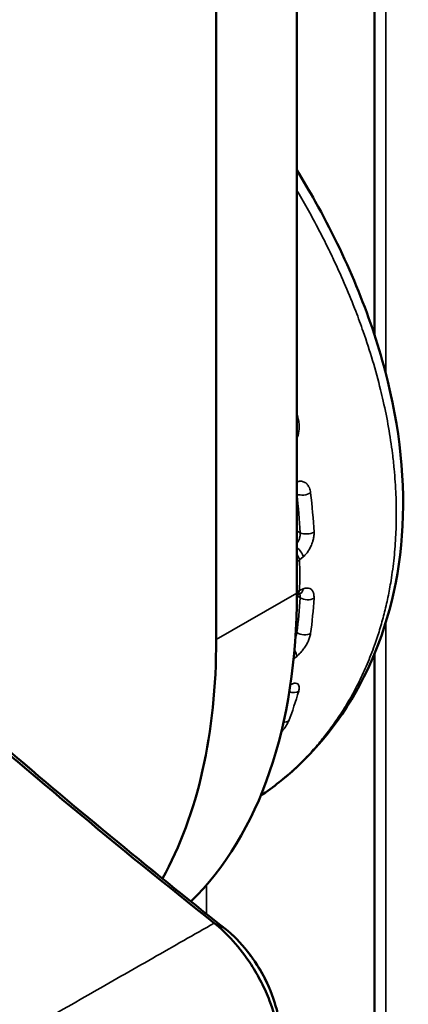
# Model space of a CAD drawing. Header units: millimetres. Extents: x 38 to 2514, y 38 to 1622.
# Tile 93 of 256: x 421 to 431, y 1257 to 1283. Entities that reach past the tile are written whole.
import ezdxf

# ---------------------------------------------------------------- set-up
doc = ezdxf.new("R2010")
doc.units = ezdxf.units.MM
doc.header["$LTSCALE"] = 7.692308
doc.layers.add('Visible (ISO)', color=7, linetype='Continuous', lineweight=50)
doc.layers.add('Visible Narrow (ISO)', color=7, linetype='Continuous', lineweight=35)

msp = doc.modelspace()

# ---------------------------------------------------------------- linework, layer by layer
at = {"layer": 'Visible (ISO)'}
for p, q in [((428.4567, 1410.5452), (428.4567, 1267.6583)), ((426.3354, 1409.3205), (426.3354, 1266.4336)), ((430.5038, 1369.1624), (430.5038, 1274.4531)), ((430.5038, 1273.6018), (430.5038, 1273.6009)), ((428.5376, 1267.6402), (428.4566, 1267.605)), ((430.5038, 1266.2905), (430.5038, 1266.2904)), ((430.5038, 1266.0617), (430.5038, 1245.6603))]:
    msp.add_line(p, q, dxfattribs=at)
for centre, major_axis, start_param, end_param in [((445.6385, 1368.2263), (75.0105, -129.9219), 5.1694685, 5.3143146), ((459.9229, 1272.0674), (57.5, 0), 3.8650146, 6.2831853), ((459.9229, 1270.1895), (57.5, 0), 3.7620924, 6.3114734), ((459.9229, 1270.3119), (57.35, 0), 3.7720632, 6.2602946), ((414.3145, 1275.8233), (10, -17.3205), 0.1467564, 0.7853982), ((412.1932, 1274.5985), (10, -17.3205), 0.3346423, 0.7853982)]:
    msp.add_ellipse(centre, major_axis=major_axis, ratio=0.5773503, start_param=start_param, end_param=end_param, dxfattribs=at)
for points, knots in [([(428.4567, 1278.8016), (428.6253, 1278.5266), (428.7875, 1278.2499), (429.7545, 1276.5192), (430.3913, 1274.9983), (431.1701, 1272.0315), (431.3246, 1270.5464), (431.1228, 1267.8262), (430.7788, 1266.5514), (429.6742, 1264.3572), (428.9068, 1263.4064), (427.8354, 1262.5496), (427.6713, 1262.4284), (427.503, 1262.3139)], [2.3663037, 2.3663037, 2.3663037, 2.3663037, 2.4644005, 2.4644005, 2.9774641, 2.9774641, 3.4862967, 3.4862967, 3.9806039, 3.9806039, 4.468336, 4.468336, 4.5535653, 4.5535653, 4.5535653, 4.5535653]), ([(426.5633, 1258.821), (425.5536, 1259.6203), (424.5466, 1260.4349), (422.5387, 1262.0943), (421.5379, 1262.9389), (419.5432, 1264.6576), (418.5494, 1265.5317), (416.5697, 1267.3083), (415.5837, 1268.2109), (413.6206, 1270.0439), (412.6433, 1270.9743), (411.6709, 1271.9183)], [1.75426943, 1.75426943, 1.75426943, 1.75426943, 1.78323822, 1.78323822, 1.81220733, 1.81220733, 1.84117644, 1.84117644, 1.87014555, 1.87014555, 1.89911467, 1.89911467, 1.89911467, 1.89911467]), ([(428.5514, 1267.645), (428.5514, 1267.645), (428.5506, 1267.6449), (428.5469, 1267.6438), (428.5429, 1267.6425), (428.5376, 1267.6402)], [0.0202261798, 0.0202261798, 0.0202261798, 0.0202261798, 0.0236938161, 0.0236938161, 0.0289893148, 0.0289893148, 0.0289893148, 0.0289893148]), ([(426.2846, 1258.9646), (426.4575, 1258.8269), (426.6251, 1258.6667), (426.9533, 1258.2994), (427.1115, 1258.0916), (427.3521, 1257.7192), (427.4421, 1257.5627), (427.6051, 1257.2423), (427.6776, 1257.0791), (427.8326, 1256.6741), (427.9028, 1256.4328), (427.994, 1255.9753), (428.0172, 1255.7603), (428.0179, 1255.557)], [0.000001, 0.000001, 0.000001, 0.000001, 0.0748495, 0.0748495, 0.15412621, 0.15412621, 0.20817444, 0.20817444, 0.26222261, 0.26222261, 0.34150018, 0.34150018, 0.41634889, 0.41634889, 0.41634889, 0.41634889]), ([(426.5633, 1258.821), (426.7765, 1258.6523), (426.9801, 1258.4447), (427.3393, 1257.9891), (427.4996, 1257.7356), (427.7572, 1257.2182), (427.8588, 1256.9483), (427.9929, 1256.425), (428.0288, 1256.1656), (428.0288, 1255.9207)], [0, 0, 0, 0, 0.0890067, 0.0890067, 0.17677969, 0.17677969, 0.26292719, 0.26292719, 0.34734391, 0.34734391, 0.34734391, 0.34734391])]:
    msp.add_open_spline(points, degree=3, knots=knots, dxfattribs=at)
at = {"layer": 'Visible Narrow (ISO)'}
for p, q in [((430.8001, 1367.5098), (430.7999, 1273.441)), ((430.7999, 1272.39), (430.7999, 1272.3899)), ((428.4567, 1270.2628), (428.4587, 1270.262)), ((428.5465, 1269.2472), (428.4567, 1269.2938)), ((428.6234, 1268.6124), (428.5282, 1268.5301)), ((428.5282, 1267.7251), (428.6234, 1267.7663)), ((428.4567, 1267.6583), (426.3354, 1266.4336)), ((428.4565, 1267.5901), (428.5465, 1267.5329)), ((430.7999, 1267.3007), (430.7999, 1267.3006)), ((428.4587, 1266.6194), (428.4284, 1266.6425)), ((430.7999, 1266.8872), (430.7999, 1245.3616)), ((428.4529, 1265.9909), (428.3722, 1265.9249)), ((428.2886, 1265.2455), (428.3005, 1265.2513)), ((426.0826, 1259.9727), (426.0826, 1259.2028)), ((426.545, 1258.8327), (426.2846, 1258.9646))]:
    msp.add_line(p, q, dxfattribs=at)
for centre, major_axis, ratio, start_param, end_param in [((417.654, 1274.8936), (7.9761, -13.815), 0.5773503, 1.061742, 1.0773175), ((428.3268, 1272.219), (-0.2444, -0.0526), 0.3979209, 2.0431849, 2.3038337), ((445.9546, 1368.4087), (75.2263, -130.2957), 0.5773503, 5.1694687, 5.3143144), ((428.6355, 1270.364), (-0.2483, -0.0288), 0.489481, 0.7236019, 2.3467581), ((417.468, 1274.7862), (7.8512, -13.5988), 0.5773503, 0.8523025, 0.9279333), ((417.654, 1274.8936), (7.9761, -13.815), 0.5773503, 0.8523025, 0.9279333), ((428.7233, 1269.3492), (-0.2496, -0.014), 0.5374601, 0.754111, 2.3772672), ((428.4377, 1268.7023), (-0.1632, 0.1894), 0.5022943, 3.8532699, 5.1397965), ((428.3425, 1268.6203), (-0.1631, 0.1895), 0.5021344, 3.8518208, 4.5913013), ((428.3054, 1268.6373), (0.2996, 0.0166), 0.5746456, 5.2094923, 5.5185788), ((417.2316, 1274.6497), (-7.9917, 13.8421), 0.5773503, 3.8961478, 3.9578338), ((428.3425, 1267.828), (0.0998, -0.2292), 0.6993453, 0.0917545, 0.8317162), ((428.3054, 1267.8496), (0.2996, -0.0164), 0.5787808, 5.2729214, 5.582007), ((428.4377, 1267.8694), (0.0999, -0.2292), 0.6994867, 0.0000004, 0.8299631), ((417.468, 1274.7862), (7.8512, -13.5988), 0.5773503, 0.642863, 0.7184938), ((428.7233, 1267.6349), (-0.2496, 0.015), 0.614657, 0.8211649, 2.4443211), ((417.654, 1274.8936), (7.9761, -13.815), 0.5773503, 0.642863, 0.7184938), ((428.6355, 1266.7215), (-0.2478, 0.0332), 0.6535097, 0.8675774, 2.4907336), ((428.2698, 1266.1218), (-0.1581, 0.1937), 0.4763724, 3.6601974, 4.4980181), ((417.654, 1274.8936), (7.9761, -13.815), 0.5773503, 0.4334235, 0.5090543), ((428.3268, 1265.2229), (-0.2404, 0.0688), 0.7129695, 1.4956051, 2.5904986), ((428.1199, 1265.3938), (0.1109, -0.2241), 0.7102544, 0.4081599, 0.5896789), ((428.0674, 1264.4507), (-0.2329, 0.0908), 0.7409978, 2.0200317, 2.6579997)]:
    msp.add_ellipse(centre, major_axis=major_axis, ratio=ratio, start_param=start_param, end_param=end_param, dxfattribs=at)
for points, knots in [([(428.4567, 1278.2721), (428.4653, 1278.2574), (428.4739, 1278.2427), (428.5774, 1278.0658), (428.6708, 1277.9018), (428.8536, 1277.5716), (428.9431, 1277.4053), (429.1173, 1277.0714), (429.2022, 1276.9038), (429.3385, 1276.6255), (429.3915, 1276.5152), (429.5465, 1276.1846), (429.6453, 1275.964), (429.8332, 1275.5236), (429.9223, 1275.3038), (430.0755, 1274.9049), (430.1412, 1274.7256), (430.2928, 1274.2912), (430.3752, 1274.0365), (430.5274, 1273.5263), (430.5969, 1273.2708), (430.6843, 1272.9158), (430.708, 1272.8152), (430.7828, 1272.4825), (430.8292, 1272.2514), (430.91, 1271.7913), (430.9445, 1271.5624), (430.99, 1271.1989), (431.0049, 1271.0635), (431.0393, 1270.6984), (431.0548, 1270.4697), (431.0705, 1270.0786), (431.0739, 1269.9155), (431.0739, 1269.7533)], [0.5929739, 0.5929739, 0.5929739, 0.5929739, 0.59375, 0.59375, 0.6023285, 0.6023285, 0.61088683, 0.61088683, 0.61941545, 0.61941545, 0.625, 0.625, 0.63612372, 0.63612372, 0.64719507, 0.64719507, 0.65625, 0.65625, 0.66919937, 0.66919937, 0.68230479, 0.68230479, 0.6875, 0.6875, 0.69952803, 0.69952803, 0.71156403, 0.71156403, 0.71875, 0.71875, 0.73100838, 0.73100838, 0.73984793, 0.73984793, 0.73984793, 0.73984793]), ([(428.5059, 1272.182), (428.5153, 1272.1385), (428.5201, 1272.0947), (428.5207, 1272.0495), (428.5213, 1272.0115), (428.5189, 1271.9726), (428.5139, 1271.9349), (428.513, 1271.9278), (428.5119, 1271.9207), (428.5108, 1271.9136), (428.5038, 1271.8696), (428.4933, 1271.8281), (428.4807, 1271.7898), (428.4734, 1271.7675), (428.4654, 1271.7464), (428.4567, 1271.7261)], [0.00000007, 0.00000007, 0.00000007, 0.00000007, 0.16666667, 0.16666667, 0.16666667, 0.30671339, 0.30671339, 0.30671339, 0.33333333, 0.33333333, 0.33333333, 0.5, 0.5, 0.5, 0.59671377, 0.59671377, 0.59671377, 0.59671377]), ([(428.4567, 1270.5861), (428.4907, 1270.5987), (428.5234, 1270.6045), (428.5875, 1270.6038), (428.6188, 1270.5969), (428.6769, 1270.5704), (428.7036, 1270.5509), (428.7464, 1270.5031), (428.7635, 1270.4773), (428.7811, 1270.4411), (428.7844, 1270.4339), (428.8032, 1270.3884), (428.8139, 1270.3458), (428.8195, 1270.2974)], [0.00719749, 0.00719749, 0.00719749, 0.00719749, 0.2, 0.2, 0.4, 0.4, 0.6, 0.6, 0.76100547, 0.76100547, 0.8, 0.8, 1, 1, 1, 1]), ([(431.0739, 1269.7533), (431.0739, 1269.5671), (431.0695, 1269.3819), (431.0607, 1269.198), (431.0509, 1268.9926), (431.0356, 1268.7887), (431.0147, 1268.5868), (430.9937, 1268.3843), (430.9672, 1268.1837), (430.9352, 1267.9857), (430.9111, 1267.8372), (430.884, 1267.69), (430.8538, 1267.5444), (430.8235, 1267.3987), (430.7902, 1267.2547), (430.7539, 1267.1125), (430.7175, 1266.97), (430.6782, 1266.8295), (430.636, 1266.6912), (430.5937, 1266.5523), (430.5485, 1266.4158), (430.5007, 1266.2819), (430.47, 1266.1957), (430.4382, 1266.1107), (430.4054, 1266.0268), (430.3419, 1265.8645), (430.2747, 1265.7065), (430.204, 1265.553), (430.1333, 1265.3995), (430.0593, 1265.2504), (429.9824, 1265.1061), (429.9119, 1264.9738), (429.8389, 1264.8455), (429.7639, 1264.7211), (429.6835, 1264.5878), (429.6006, 1264.4591), (429.516, 1264.3351), (429.4306, 1264.2101), (429.3434, 1264.0899), (429.2548, 1263.9746), (429.1707, 1263.8651), (429.0855, 1263.76), (428.9995, 1263.6592), (428.9098, 1263.5541), (428.8193, 1263.4538), (428.7283, 1263.3578), (428.6344, 1263.2589), (428.54, 1263.1646), (428.4453, 1263.0746), (428.3591, 1262.9927), (428.2726, 1262.9144), (428.186, 1262.8395), (428.1176, 1262.7803), (428.0491, 1262.7232), (427.9804, 1262.6679), (427.9134, 1262.6139), (427.8462, 1262.5617), (427.7785, 1262.5109), (427.7082, 1262.4582), (427.6374, 1262.407), (427.5658, 1262.3571), (427.5449, 1262.3426), (427.524, 1262.3282), (427.503, 1262.3139)], [0.73984793, 0.73984793, 0.73984793, 0.73984793, 0.75, 0.75, 0.75, 0.76133821, 0.76133821, 0.76133821, 0.77271426, 0.77271426, 0.77271426, 0.78125, 0.78125, 0.78125, 0.78979333, 0.78979333, 0.78979333, 0.79835981, 0.79835981, 0.79835981, 0.80696465, 0.80696465, 0.80696465, 0.8125, 0.8125, 0.8125, 0.82320856, 0.82320856, 0.82320856, 0.83392508, 0.83392508, 0.83392508, 0.84375, 0.84375, 0.84375, 0.85428842, 0.85428842, 0.85428842, 0.86491486, 0.86491486, 0.86491486, 0.875, 0.875, 0.875, 0.88551666, 0.88551666, 0.88551666, 0.89636593, 0.89636593, 0.89636593, 0.90625, 0.90625, 0.90625, 0.9140625, 0.9140625, 0.9140625, 0.92168211, 0.92168211, 0.92168211, 0.92959106, 0.92959106, 0.92959106, 0.9318924, 0.9318924, 0.9318924, 0.9318924]), ([(428.5465, 1269.2472), (428.5473, 1269.2347), (428.5474, 1269.2219), (428.5463, 1269.1993), (428.5455, 1269.1895), (428.5429, 1269.169), (428.5411, 1269.1582), (428.5367, 1269.1366), (428.5341, 1269.1258), (428.5306, 1269.1134), (428.5301, 1269.1116), (428.5255, 1269.0957), (428.5208, 1269.082), (428.5126, 1269.0609), (428.5093, 1269.0529), (428.5017, 1269.0358), (428.4973, 1269.0266), (428.488, 1269.0086), (428.4831, 1268.9998), (428.4777, 1268.9905), (428.4773, 1268.9898), (428.4723, 1268.9816), (428.4676, 1268.9741), (428.4607, 1268.9639), (428.4587, 1268.9609), (428.4567, 1268.958)], [0.00000003, 0.00000003, 0.00000003, 0.00000003, 0.09599761, 0.09599761, 0.16666667, 0.16666667, 0.24312974, 0.24312974, 0.31976429, 0.31976429, 0.33333333, 0.33333333, 0.43619162, 0.43619162, 0.5, 0.5, 0.57907627, 0.57907627, 0.6601927, 0.6601927, 0.66666667, 0.66666667, 0.73861446, 0.73861446, 0.76743414, 0.76743414, 0.76743414, 0.76743414]), ([(428.9087, 1269.2665), (428.9109, 1269.2257), (428.909, 1269.1845), (428.9031, 1269.1417), (428.8982, 1269.1057), (428.8904, 1269.0688), (428.8804, 1269.033), (428.8785, 1269.0262), (428.8766, 1269.0194), (428.8745, 1269.0127), (428.8618, 1268.9707), (428.8462, 1268.931), (428.8292, 1268.8942), (428.8122, 1268.8575), (428.7938, 1268.8237), (428.7737, 1268.7915), (428.7536, 1268.7593), (428.7319, 1268.7287), (428.7071, 1268.6987), (428.6823, 1268.6686), (428.6543, 1268.6391), (428.6234, 1268.6124)], [0.00000007, 0.00000007, 0.00000007, 0.00000007, 0.16666667, 0.16666667, 0.16666667, 0.30671344, 0.30671344, 0.30671344, 0.33333333, 0.33333333, 0.33333333, 0.5, 0.5, 0.5, 0.66666667, 0.66666667, 0.66666667, 0.83333333, 0.83333333, 0.83333333, 1, 1, 1, 1]), ([(428.6234, 1267.7663), (428.6575, 1267.781), (428.689, 1267.7888), (428.7478, 1267.7922), (428.775, 1267.7877), (428.8232, 1267.7669), (428.8443, 1267.7506), (428.8753, 1267.7092), (428.8867, 1267.6865), (428.8969, 1267.6544), (428.8986, 1267.6479), (428.9084, 1267.6074), (428.9113, 1267.569), (428.9087, 1267.525)], [0.00000037, 0.00000037, 0.00000037, 0.00000037, 0.2, 0.2, 0.4, 0.4, 0.6, 0.6, 0.76100552, 0.76100552, 0.8, 0.8, 1, 1, 1, 1]), ([(428.5262, 1267.6353), (428.5291, 1267.6309), (428.5317, 1267.6261), (428.5374, 1267.6138), (428.5401, 1267.6059), (428.5424, 1267.5965), (428.5426, 1267.5956), (428.5451, 1267.5843), (428.5465, 1267.573), (428.5474, 1267.552), (428.5472, 1267.5426), (428.5465, 1267.5329)], [0.62585171, 0.62585171, 0.62585171, 0.62585171, 0.69459645, 0.69459645, 0.78987158, 0.78987158, 0.8, 0.8, 0.91451533, 0.91451533, 1, 1, 1, 1]), ([(428.4587, 1266.6194), (428.4574, 1266.6083), (428.4553, 1266.5968), (428.4505, 1266.5764), (428.4482, 1266.5675), (428.4424, 1266.5489), (428.439, 1266.539), (428.4314, 1266.5193), (428.4273, 1266.5095), (428.4221, 1266.498), (428.4213, 1266.4963), (428.4201, 1266.4937), (428.4196, 1266.4927), (428.4192, 1266.4918)], [0.00000003, 0.00000003, 0.00000003, 0.00000003, 0.09599793, 0.09599793, 0.16666667, 0.16666667, 0.2431299, 0.2431299, 0.3197646, 0.3197646, 0.33333333, 0.33333333, 0.3408848, 0.3408848, 0.3408848, 0.3408848]), ([(428.8195, 1266.597), (428.8146, 1266.5607), (428.8059, 1266.5236), (428.7933, 1266.4849), (428.7828, 1266.4524), (428.7695, 1266.4188), (428.7545, 1266.3861), (428.7516, 1266.3799), (428.7487, 1266.3737), (428.7457, 1266.3676), (428.7272, 1266.3291), (428.7064, 1266.2925), (428.685, 1266.2584), (428.6635, 1266.2243), (428.6412, 1266.1928), (428.6177, 1266.1625), (428.5943, 1266.1323), (428.5697, 1266.1033), (428.5424, 1266.0746), (428.515, 1266.0458), (428.485, 1266.0173), (428.4529, 1265.9909)], [0.00000007, 0.00000007, 0.00000007, 0.00000007, 0.16666667, 0.16666667, 0.16666667, 0.30671348, 0.30671348, 0.30671348, 0.33333333, 0.33333333, 0.33333333, 0.5, 0.5, 0.5, 0.66666667, 0.66666667, 0.66666667, 0.83333333, 0.83333333, 0.83333333, 1, 1, 1, 1]), ([(428.3005, 1265.2513), (428.3333, 1265.2675), (428.3626, 1265.2774), (428.415, 1265.2862), (428.4382, 1265.2851), (428.4768, 1265.2722), (428.4922, 1265.2603), (428.5118, 1265.2282), (428.5175, 1265.21), (428.5203, 1265.1836), (428.5206, 1265.1782), (428.5215, 1265.1446), (428.5167, 1265.1122), (428.5059, 1265.0745)], [0.00000037, 0.00000037, 0.00000037, 0.00000037, 0.2, 0.2, 0.4, 0.4, 0.6, 0.6, 0.7606637, 0.7606637, 0.8, 0.8, 1, 1, 1, 1]), ([(428.2424, 1264.2901), (428.2306, 1264.2598), (428.2152, 1264.2284), (428.1962, 1264.1954), (428.1802, 1264.1676), (428.1615, 1264.1385), (428.1416, 1264.11), (428.1378, 1264.1046), (428.134, 1264.0992), (428.1301, 1264.0938), (428.1059, 1264.0603), (428.0801, 1264.0279), (428.0543, 1263.9975), (428.0514, 1263.9942), (428.0486, 1263.9908), (428.0457, 1263.9875)], [0.00000007, 0.00000007, 0.00000007, 0.00000007, 0.16666667, 0.16666667, 0.16666667, 0.30671351, 0.30671351, 0.30671351, 0.33333333, 0.33333333, 0.33333333, 0.5, 0.5, 0.5, 0.51832796, 0.51832796, 0.51832796, 0.51832796]), ([(426.2846, 1258.9646), (425.7568, 1258.6629), (425.2158, 1258.3537), (424.6648, 1258.0388), (424.1138, 1257.7239), (423.5526, 1257.4032), (422.9724, 1257.0716), (422.3922, 1256.74), (421.7929, 1256.3975), (421.1776, 1256.0459)], [0, 0, 0, 0, 0.3333333, 0.3333333, 0.3333333, 0.6666667, 0.6666667, 0.6666667, 1, 1, 1, 1]), ([(426.545, 1258.8327), (426.5783, 1258.8063), (426.6126, 1258.778), (426.667, 1258.7311), (426.6866, 1258.7137), (426.7326, 1258.6721), (426.7591, 1258.6473), (426.8121, 1258.5962), (426.8387, 1258.5698), (426.87, 1258.5377), (426.8742, 1258.5334), (426.9083, 1258.4981), (426.9387, 1258.4656), (427.0001, 1258.3974), (427.0311, 1258.3618), (427.0998, 1258.2799), (427.1376, 1258.2331), (427.2001, 1258.1518), (427.2249, 1258.1185), (427.2683, 1258.0585), (427.287, 1258.032), (427.3391, 1257.9565), (427.3723, 1257.9063), (427.4145, 1257.8395), (427.4239, 1257.8243), (427.4667, 1257.7547), (427.4994, 1257.6989), (427.5562, 1257.5967), (427.5806, 1257.5509), (427.6058, 1257.5017), (427.6071, 1257.499), (427.6314, 1257.4512), (427.6537, 1257.4055), (427.6965, 1257.3135), (427.7171, 1257.2671), (427.7424, 1257.2075), (427.7479, 1257.1943), (427.7722, 1257.1352), (427.7902, 1257.0893), (427.8176, 1257.0155), (427.8276, 1256.9873), (427.849, 1256.9255), (427.8602, 1256.8918), (427.8831, 1256.8192), (427.8947, 1256.7805), (427.9164, 1256.7032), (427.9266, 1256.6647), (427.9422, 1256.6013), (427.9481, 1256.5763), (427.9613, 1256.5172), (427.9684, 1256.4831), (427.9767, 1256.4403), (427.9783, 1256.4317), (427.986, 1256.3898), (427.9916, 1256.3562), (428.0007, 1256.2963), (428.0043, 1256.2701), (428.0134, 1256.1966), (428.0183, 1256.1487), (428.0253, 1256.0523), (428.0276, 1256.0038), (428.0286, 1255.942), (428.0287, 1255.9288), (428.0287, 1255.9157)], [0.00000944, 0.00000944, 0.00000944, 0.00000944, 0.05847761, 0.05847761, 0.09090909, 0.09090909, 0.13373203, 0.13373203, 0.17531033, 0.17531033, 0.18181818, 0.18181818, 0.22734113, 0.22734113, 0.27272727, 0.27272727, 0.32754474, 0.32754474, 0.36363636, 0.36363636, 0.39099618, 0.39099618, 0.44023776, 0.44023776, 0.45454545, 0.45454545, 0.50540383, 0.50540383, 0.54545455, 0.54545455, 0.54780211, 0.54780211, 0.58656637, 0.58656637, 0.62535882, 0.62535882, 0.63636364, 0.63636364, 0.67471846, 0.67471846, 0.69845199, 0.69845199, 0.72727273, 0.72727273, 0.76129363, 0.76129363, 0.7956963, 0.7956963, 0.81818182, 0.81818182, 0.8488688, 0.8488688, 0.85653824, 0.85653824, 0.88630555, 0.88630555, 0.90909091, 0.90909091, 0.94942419, 0.94942419, 0.98922945, 0.98922945, 0.99999642, 0.99999642, 0.99999642, 0.99999642])]:
    msp.add_open_spline(points, degree=3, knots=knots, dxfattribs=at)
msp.add_open_spline([(428.4567, 1270.2775), (428.4575, 1270.2724), (428.4582, 1270.2672), (428.4587, 1270.262)], degree=3, dxfattribs=at)

doc.saveas('drawing.dxf')
